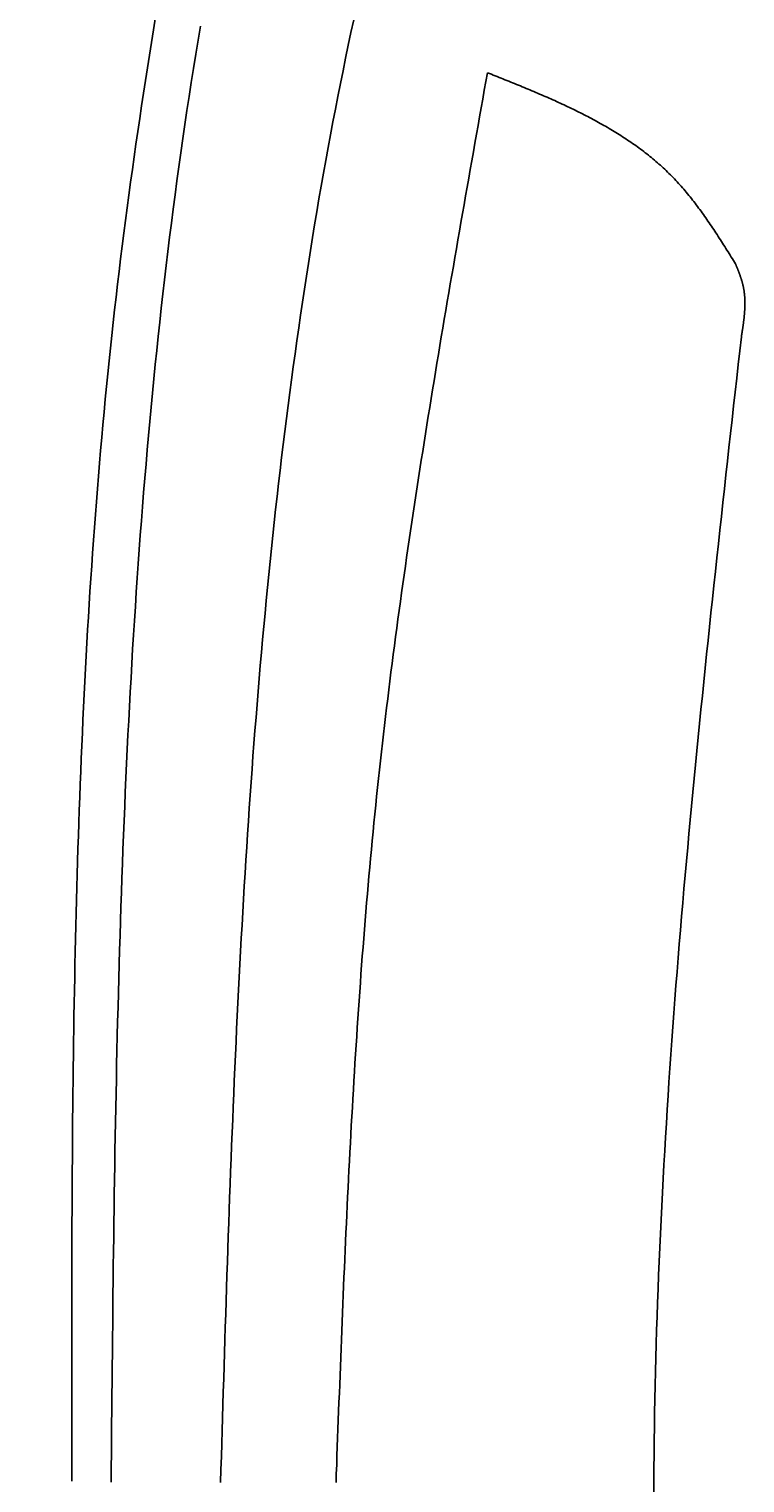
# Model space of a CAD drawing. Extents: x 715 to 7297, y -133 to 6110.
# Tile 9 of 93: x 1204 to 1389, y 1733 to 2108. Entities that reach past the tile are written whole.
import ezdxf

# ---------------------------------------------------------------- set-up
doc = ezdxf.new("R2010")
doc.units = 0
doc.layers.get('0').update_dxf_attribs({"linetype": 'CONTINUOUS'})
doc.layers.get('DEFPOINTS').update_dxf_attribs({"linetype": 'CONTINUOUS'})
doc.layers.add('4', color=3, linetype='CONTINUOUS')
doc.layers.add('CAR', color=10, linetype='CONTINUOUS')
doc.styles.get("Standard").update_dxf_attribs({"font": 'ISOCP.SHX'})
doc.dimstyles.get("Standard").update_dxf_attribs({"dimtxt": 2.5, "dimasz": 2.5, "dimexe": 1.25, "dimexo": 0.625, "dimtad": 1, "dimcen": 2.5, "dimazin": 3, "dimtfac": 1, "dimtmove": 0, "dimatfit": 3})

# ---------------------------------------------------------------- blocks, each defined once
blk = doc.blocks.new('PUNKT')
at = {"layer": '4', "color": 0, "linetype": 'BYBLOCK'}
blk.add_line((-0.5, 0), (-1, 0), dxfattribs=at)
at = {"layer": '4', "color": 0, "linetype": 'BYBLOCK', "const_width": 0.5}
blk.add_lwpolyline([(-0.25, 0, 1), (0.25, 0, 1)], format="xyb", close=True, dxfattribs=at)
blk = doc.blocks.new('*U18')
at = {"layer": '4', "color": 2}
blk.add_text('570', height=70, rotation=90, dxfattribs=at).set_placement((785.85, 2663.74))
blk = doc.blocks.new('*D4')
at = {"layer": '4'}
for p, q in [((1352.77, 5587.27), (775.85, 5587.27)), ((815.85, -72.73), (815.85, 5547.27)), ((1352.77, -112.73), (775.85, -112.73))]:
    blk.add_line(p, q, dxfattribs=at)
at = {"layer": 'DEFPOINTS', "color": 0}
for p in [(815.85, 5587.27), (1372.77, 5587.27), (1372.77, -112.73)]:
    blk.add_point(p, dxfattribs=at)
blk.add_blockref('*U18', (0, 0))
at = {"layer": '4', "xscale": 40, "yscale": 40, "zscale": 40}
for p, rotation in [((815.85, 5587.27), 90), ((815.85, -112.73), 270)]:
    blk.add_blockref('PUNKT', p, dxfattribs=dict(at, rotation=rotation))

msp = doc.modelspace()

# ---------------------------------------------------------------- linework, layer by layer
at = {"layer": 'CAR'}
for points in [[(1236.66, 2111.29, 0), (1236.13, 2108.01, 0), (1235.6, 2104.72, 0), (1235.07, 2101.44, 0), (1234.56, 2098.16, 0), (1234.04, 2094.87, 0), (1233.54, 2091.59, 0), (1233.04, 2088.3, 0), (1232.55, 2085.02, 0), (1232.06, 2081.73, 0), (1231.58, 2078.44, 0), (1231.11, 2075.15, 0), (1230.65, 2071.86, 0), (1230.19, 2068.57, 0), (1229.74, 2065.28, 0), (1229.3, 2061.99, 0), (1228.87, 2058.7, 0), (1228.44, 2055.41, 0), (1228.02, 2052.11, 0), (1227.61, 2048.82, 0), (1227.21, 2045.52, 0), (1226.82, 2042.22, 0), (1226.43, 2038.93, 0), (1226.05, 2035.63, 0), (1225.68, 2032.33, 0), (1225.32, 2029.03, 0), (1224.97, 2025.73, 0), (1224.63, 2022.43, 0), (1224.29, 2019.12, 0), (1223.96, 2015.82, 0), (1223.64, 2012.52, 0), (1223.33, 2009.21, 0), (1223.02, 2005.9, 0), (1222.72, 2002.6, 0), (1222.43, 1999.29, 0), (1222.15, 1995.98, 0), (1221.87, 1992.67, 0), (1221.6, 1989.36, 0), (1221.34, 1986.05, 0), (1221.08, 1982.74, 0), (1220.83, 1979.43, 0), (1220.59, 1976.12, 0), (1220.36, 1972.8, 0), (1220.13, 1969.49, 0), (1219.91, 1966.17, 0), (1219.69, 1962.86, 0), (1219.48, 1959.54, 0), (1219.28, 1956.22, 0), (1219.08, 1952.91, 0), (1218.89, 1949.59, 0), (1218.7, 1946.27, 0), (1218.52, 1942.95, 0), (1218.35, 1939.63, 0), (1218.18, 1936.31, 0), (1218.02, 1932.99, 0), (1217.86, 1929.67, 0), (1217.71, 1926.34, 0), (1217.57, 1923.02, 0), (1217.42, 1919.7, 0), (1217.29, 1916.37, 0), (1217.16, 1913.05, 0), (1217.03, 1909.72, 0), (1216.91, 1906.4, 0), (1216.79, 1903.07, 0), (1216.68, 1899.75, 0), (1216.57, 1896.42, 0), (1216.47, 1893.09, 0), (1216.37, 1889.76, 0), (1216.28, 1886.43, 0), (1216.19, 1883.1, 0), (1216.1, 1879.78, 0), (1216.02, 1876.45, 0), (1215.94, 1873.12, 0), (1215.87, 1869.78, 0), (1215.8, 1866.45, 0), (1215.73, 1863.12, 0), (1215.67, 1859.79, 0), (1215.61, 1856.46, 0), (1215.55, 1853.13, 0), (1215.5, 1849.79, 0), (1215.45, 1846.46, 0), (1215.4, 1843.13, 0), (1215.36, 1839.79, 0), (1215.32, 1836.46, 0), (1215.28, 1833.12, 0), (1215.24, 1829.79, 0), (1215.21, 1826.45, 0), (1215.18, 1823.12, 0), (1215.15, 1819.78, 0), (1215.13, 1816.45, 0), (1215.1, 1813.11, 0), (1215.08, 1809.77, 0), (1215.06, 1806.44, 0), (1215.05, 1803.1, 0), (1215.03, 1799.76, 0), (1215.02, 1796.43, 0), (1215.01, 1793.09, 0), (1215, 1789.75, 0), (1214.99, 1786.42, 0), (1214.98, 1783.08, 0), (1214.98, 1779.74, 0), (1214.97, 1776.4, 0), (1214.97, 1773.06, 0), (1214.97, 1769.72, 0), (1214.97, 1766.39, 0), (1214.97, 1763.05, 0), (1214.97, 1759.71, 0), (1214.97, 1756.37, 0), (1214.97, 1753.03, 0), (1214.98, 1749.69, 0), (1214.98, 1746.35, 0), (1214.98, 1743.02, 0), (1214.99, 1739.68, 0), (1214.99, 1736.34, 0), (1215, 1733, 0)], [(1225.15, 1732.77, 0), (1225.19, 1736.5, 0), (1225.22, 1740.22, 0), (1225.25, 1743.94, 0), (1225.29, 1747.66, 0), (1225.32, 1751.38, 0), (1225.36, 1755.1, 0), (1225.39, 1758.82, 0), (1225.43, 1762.53, 0), (1225.47, 1766.25, 0), (1225.51, 1769.97, 0), (1225.55, 1773.69, 0), (1225.59, 1777.41, 0), (1225.63, 1781.13, 0), (1225.67, 1784.85, 0), (1225.72, 1788.57, 0), (1225.77, 1792.29, 0), (1225.81, 1796, 0), (1225.87, 1799.72, 0), (1225.92, 1803.44, 0), (1225.97, 1807.15, 0), (1226.03, 1810.87, 0), (1226.09, 1814.59, 0), (1226.15, 1818.3, 0), (1226.22, 1822.02, 0), (1226.28, 1825.73, 0), (1226.35, 1829.44, 0), (1226.42, 1833.16, 0), (1226.5, 1836.87, 0), (1226.58, 1840.58, 0), (1226.66, 1844.3, 0), (1226.75, 1848.01, 0), (1226.84, 1851.72, 0), (1226.93, 1855.43, 0), (1227.02, 1859.14, 0), (1227.12, 1862.85, 0), (1227.23, 1866.55, 0), (1227.33, 1870.26, 0), (1227.45, 1873.97, 0), (1227.56, 1877.68, 0), (1227.68, 1881.38, 0), (1227.81, 1885.09, 0), (1227.94, 1888.79, 0), (1228.07, 1892.49, 0), (1228.21, 1896.2, 0), (1228.35, 1899.9, 0), (1228.5, 1903.6, 0), (1228.66, 1907.3, 0), (1228.81, 1911, 0), (1228.98, 1914.69, 0), (1229.15, 1918.39, 0), (1229.32, 1922.09, 0), (1229.5, 1925.78, 0), (1229.69, 1929.48, 0), (1229.88, 1933.17, 0), (1230.08, 1936.86, 0), (1230.29, 1940.55, 0), (1230.5, 1944.24, 0), (1230.71, 1947.93, 0), (1230.94, 1951.62, 0), (1231.17, 1955.31, 0), (1231.41, 1958.99, 0), (1231.65, 1962.68, 0), (1231.9, 1966.36, 0), (1232.16, 1970.04, 0), (1232.42, 1973.72, 0), (1232.69, 1977.4, 0), (1232.97, 1981.08, 0), (1233.26, 1984.76, 0), (1233.55, 1988.43, 0), (1233.86, 1992.11, 0), (1234.17, 1995.78, 0), (1234.48, 1999.45, 0), (1234.81, 2003.13, 0), (1235.14, 2006.79, 0), (1235.48, 2010.46, 0), (1235.83, 2014.13, 0), (1236.19, 2017.79, 0), (1236.56, 2021.46, 0), (1236.94, 2025.12, 0), (1237.32, 2028.78, 0), (1237.71, 2032.44, 0), (1238.12, 2036.1, 0), (1238.53, 2039.75, 0), (1238.95, 2043.41, 0), (1239.38, 2047.06, 0), (1239.82, 2050.71, 0), (1240.27, 2054.36, 0), (1240.73, 2058.01, 0), (1241.19, 2061.65, 0), (1241.67, 2065.3, 0), (1242.16, 2068.94, 0), (1242.66, 2072.58, 0), (1243.17, 2076.22, 0), (1243.69, 2079.86, 0), (1244.22, 2083.5, 0), (1244.76, 2087.13, 0), (1245.31, 2090.76, 0), (1245.87, 2094.39, 0), (1246.44, 2098.02, 0), (1247.02, 2101.65, 0), (1247.62, 2105.27, 0), (1248.22, 2108.9, 0)], [(1287.85, 2110.55, 0), (1287.14, 2107.27, 0), (1286.45, 2103.97, 0), (1285.76, 2100.68, 0), (1285.09, 2097.38, 0), (1284.42, 2094.08, 0), (1283.77, 2090.78, 0), (1283.12, 2087.47, 0), (1282.49, 2084.17, 0), (1281.86, 2080.86, 0), (1281.25, 2077.54, 0), (1280.64, 2074.23, 0), (1280.05, 2070.91, 0), (1279.46, 2067.59, 0), (1278.88, 2064.27, 0), (1278.32, 2060.95, 0), (1277.76, 2057.62, 0), (1277.21, 2054.29, 0), (1276.67, 2050.96, 0), (1276.14, 2047.63, 0), (1275.62, 2044.3, 0), (1275.11, 2040.96, 0), (1274.61, 2037.63, 0), (1274.11, 2034.29, 0), (1273.63, 2030.95, 0), (1273.15, 2027.61, 0), (1272.68, 2024.26, 0), (1272.22, 2020.92, 0), (1271.77, 2017.57, 0), (1271.32, 2014.23, 0), (1270.89, 2010.88, 0), (1270.46, 2007.53, 0), (1270.04, 2004.18, 0), (1269.63, 2000.83, 0), (1269.22, 1997.48, 0), (1268.82, 1994.13, 0), (1268.43, 1990.77, 0), (1268.05, 1987.42, 0), (1267.68, 1984.06, 0), (1267.31, 1980.71, 0), (1266.95, 1977.35, 0), (1266.6, 1973.99, 0), (1266.25, 1970.64, 0), (1265.91, 1967.28, 0), (1265.58, 1963.92, 0), (1265.25, 1960.56, 0), (1264.93, 1957.2, 0), (1264.62, 1953.85, 0), (1264.31, 1950.49, 0), (1264.01, 1947.13, 0), (1263.71, 1943.77, 0), (1263.43, 1940.41, 0), (1263.14, 1937.05, 0), (1262.87, 1933.7, 0), (1262.6, 1930.34, 0), (1262.33, 1926.98, 0), (1262.07, 1923.62, 0), (1261.82, 1920.27, 0), (1261.57, 1916.91, 0), (1261.33, 1913.56, 0), (1261.09, 1910.2, 0), (1260.86, 1906.84, 0), (1260.63, 1903.49, 0), (1260.41, 1900.14, 0), (1260.19, 1896.78, 0), (1259.98, 1893.43, 0), (1259.77, 1890.07, 0), (1259.56, 1886.72, 0), (1259.36, 1883.37, 0), (1259.17, 1880.01, 0), (1258.98, 1876.66, 0), (1258.79, 1873.31, 0), (1258.61, 1869.96, 0), (1258.43, 1866.6, 0), (1258.26, 1863.25, 0), (1258.09, 1859.9, 0), (1257.92, 1856.55, 0), (1257.76, 1853.2, 0), (1257.6, 1849.85, 0), (1257.44, 1846.5, 0), (1257.29, 1843.15, 0), (1257.14, 1839.8, 0), (1256.99, 1836.45, 0), (1256.85, 1833.1, 0), (1256.71, 1829.75, 0), (1256.57, 1826.4, 0), (1256.43, 1823.05, 0), (1256.3, 1819.7, 0), (1256.17, 1816.35, 0), (1256.04, 1813, 0), (1255.92, 1809.65, 0), (1255.79, 1806.3, 0), (1255.67, 1802.95, 0), (1255.55, 1799.61, 0), (1255.44, 1796.26, 0), (1255.32, 1792.91, 0), (1255.21, 1789.56, 0), (1255.09, 1786.21, 0), (1254.98, 1782.87, 0), (1254.88, 1779.52, 0), (1254.77, 1776.17, 0), (1254.66, 1772.82, 0), (1254.56, 1769.48, 0), (1254.45, 1766.13, 0), (1254.35, 1762.78, 0), (1254.25, 1759.43, 0), (1254.15, 1756.09, 0), (1254.04, 1752.74, 0), (1253.94, 1749.39, 0), (1253.85, 1746.04, 0), (1253.75, 1742.7, 0), (1253.65, 1739.35, 0), (1253.55, 1736, 0), (1253.45, 1732.66, 0)], [(1322.42, 2096.9, 0), (1322.02, 2094.63, 0), (1321.61, 2092.35, 0), (1321.21, 2090.08, 0), (1320.8, 2087.8, 0), (1320.4, 2085.53, 0), (1320, 2083.25, 0), (1319.59, 2080.98, 0), (1319.19, 2078.71, 0), (1318.79, 2076.43, 0), (1318.38, 2074.16, 0), (1317.98, 2071.88, 0), (1317.58, 2069.61, 0), (1317.18, 2067.33, 0), (1316.78, 2065.06, 0), (1316.38, 2062.78, 0), (1315.98, 2060.51, 0), (1315.58, 2058.23, 0), (1315.19, 2055.96, 0), (1314.79, 2053.68, 0), (1314.39, 2051.41, 0), (1314, 2049.13, 0), (1313.61, 2046.86, 0), (1313.21, 2044.58, 0), (1312.82, 2042.31, 0), (1312.43, 2040.03, 0), (1312.04, 2037.76, 0), (1311.66, 2035.48, 0), (1311.27, 2033.2, 0), (1310.89, 2030.93, 0), (1310.5, 2028.65, 0), (1310.12, 2026.37, 0), (1309.74, 2024.1, 0), (1309.36, 2021.82, 0), (1308.99, 2019.54, 0), (1308.61, 2017.27, 0), (1308.24, 2014.99, 0), (1307.87, 2012.71, 0), (1307.5, 2010.43, 0), (1307.13, 2008.15, 0), (1306.76, 2005.88, 0), (1306.4, 2003.6, 0), (1306.04, 2001.32, 0), (1305.68, 1999.04, 0), (1305.32, 1996.76, 0), (1304.96, 1994.48, 0), (1304.61, 1992.2, 0), (1304.26, 1989.92, 0), (1303.91, 1987.64, 0), (1303.56, 1985.36, 0), (1303.22, 1983.08, 0), (1302.88, 1980.8, 0), (1302.54, 1978.52, 0), (1302.2, 1976.24, 0), (1301.87, 1973.96, 0), (1301.53, 1971.67, 0), (1301.21, 1969.39, 0), (1300.88, 1967.11, 0), (1300.56, 1964.83, 0), (1300.24, 1962.54, 0), (1299.92, 1960.26, 0), (1299.61, 1957.98, 0), (1299.29, 1955.69, 0), (1298.99, 1953.41, 0), (1298.68, 1951.12, 0), (1298.38, 1948.84, 0), (1298.08, 1946.55, 0), (1297.78, 1944.27, 0), (1297.49, 1941.98, 0), (1297.2, 1939.69, 0), (1296.92, 1937.41, 0), (1296.64, 1935.12, 0), (1296.36, 1932.83, 0), (1296.08, 1930.54, 0), (1295.81, 1928.26, 0), (1295.54, 1925.97, 0), (1295.28, 1923.68, 0), (1295.02, 1921.39, 0), (1294.76, 1919.1, 0), (1294.51, 1916.81, 0), (1294.26, 1914.52, 0), (1294.02, 1912.23, 0), (1293.78, 1909.93, 0), (1293.54, 1907.64, 0), (1293.31, 1905.35, 0), (1293.08, 1903.06, 0), (1292.86, 1900.76, 0), (1292.63, 1898.47, 0), (1292.42, 1896.18, 0), (1292.2, 1893.88, 0), (1291.99, 1891.59, 0), (1291.79, 1889.29, 0), (1291.58, 1887, 0), (1291.38, 1884.7, 0), (1291.19, 1882.4, 0), (1290.99, 1880.11, 0), (1290.8, 1877.81, 0), (1290.62, 1875.51, 0), (1290.44, 1873.21, 0), (1290.26, 1870.92, 0), (1290.08, 1868.62, 0), (1289.91, 1866.32, 0), (1289.73, 1864.02, 0), (1289.57, 1861.72, 0), (1289.4, 1859.42, 0), (1289.24, 1857.12, 0), (1289.08, 1854.82, 0), (1288.92, 1852.52, 0), (1288.77, 1850.22, 0), (1288.62, 1847.92, 0), (1288.47, 1845.62, 0), (1288.32, 1843.32, 0), (1288.18, 1841.01, 0), (1288.04, 1838.71, 0), (1287.9, 1836.41, 0), (1287.76, 1834.11, 0), (1287.63, 1831.8, 0), (1287.5, 1829.5, 0), (1287.37, 1827.2, 0), (1287.24, 1824.89, 0), (1287.11, 1822.59, 0), (1286.99, 1820.29, 0), (1286.87, 1817.98, 0), (1286.75, 1815.68, 0), (1286.63, 1813.37, 0), (1286.52, 1811.07, 0), (1286.4, 1808.76, 0), (1286.29, 1806.46, 0), (1286.18, 1804.15, 0), (1286.07, 1801.85, 0), (1285.96, 1799.54, 0), (1285.85, 1797.23, 0), (1285.75, 1794.93, 0), (1285.65, 1792.62, 0), (1285.54, 1790.32, 0), (1285.44, 1788.01, 0), (1285.34, 1785.7, 0), (1285.25, 1783.4, 0), (1285.15, 1781.09, 0), (1285.05, 1778.78, 0), (1284.96, 1776.47, 0), (1284.86, 1774.17, 0), (1284.77, 1771.86, 0), (1284.68, 1769.55, 0), (1284.59, 1767.25, 0), (1284.49, 1764.94, 0), (1284.4, 1762.63, 0), (1284.32, 1760.32, 0), (1284.23, 1758.01, 0), (1284.14, 1755.71, 0), (1284.05, 1753.4, 0), (1283.96, 1751.09, 0), (1283.88, 1748.78, 0), (1283.79, 1746.47, 0), (1283.7, 1744.17, 0), (1283.62, 1741.86, 0), (1283.53, 1739.55, 0), (1283.45, 1737.24, 0), (1283.36, 1734.93, 0), (1283.28, 1732.63, 0)], [(1322.42, 2096.9, 0), (1322.92, 2096.7, 0), (1323.43, 2096.5, 0), (1323.93, 2096.3, 0), (1324.43, 2096.1, 0), (1324.93, 2095.9, 0), (1325.43, 2095.69, 0), (1325.94, 2095.49, 0), (1326.44, 2095.29, 0), (1326.94, 2095.09, 0), (1327.44, 2094.89, 0), (1327.94, 2094.69, 0), (1328.44, 2094.48, 0), (1328.94, 2094.28, 0), (1329.44, 2094.08, 0), (1329.94, 2093.87, 0), (1330.44, 2093.67, 0), (1330.94, 2093.47, 0), (1331.43, 2093.26, 0), (1331.93, 2093.05, 0), (1332.43, 2092.85, 0), (1332.93, 2092.64, 0), (1333.42, 2092.43, 0), (1333.92, 2092.23, 0), (1334.41, 2092.02, 0), (1334.91, 2091.81, 0), (1335.4, 2091.6, 0), (1335.89, 2091.39, 0), (1336.38, 2091.18, 0), (1336.88, 2090.96, 0), (1337.37, 2090.75, 0), (1337.86, 2090.53, 0), (1338.35, 2090.32, 0), (1338.83, 2090.1, 0), (1339.32, 2089.89, 0), (1339.81, 2089.67, 0), (1340.29, 2089.45, 0), (1340.78, 2089.23, 0), (1341.26, 2089.01, 0), (1341.74, 2088.79, 0), (1342.23, 2088.56, 0), (1342.71, 2088.34, 0), (1343.19, 2088.11, 0), (1343.66, 2087.88, 0), (1344.14, 2087.66, 0), (1344.62, 2087.43, 0), (1345.09, 2087.19, 0), (1345.57, 2086.96, 0), (1346.04, 2086.73, 0), (1346.51, 2086.49, 0), (1346.98, 2086.26, 0), (1347.45, 2086.02, 0), (1347.91, 2085.78, 0), (1348.38, 2085.54, 0), (1348.84, 2085.3, 0), (1349.31, 2085.05, 0), (1349.77, 2084.81, 0), (1350.23, 2084.56, 0), (1350.69, 2084.31, 0), (1351.14, 2084.06, 0), (1351.6, 2083.8, 0), (1352.05, 2083.55, 0), (1352.51, 2083.29, 0), (1352.96, 2083.04, 0), (1353.41, 2082.78, 0), (1353.85, 2082.51, 0), (1354.3, 2082.25, 0), (1354.74, 2081.98, 0), (1355.19, 2081.72, 0), (1355.63, 2081.45, 0), (1356.06, 2081.18, 0), (1356.5, 2080.9, 0), (1356.94, 2080.63, 0), (1357.37, 2080.35, 0), (1357.8, 2080.07, 0), (1358.23, 2079.79, 0), (1358.66, 2079.5, 0), (1359.08, 2079.22, 0), (1359.5, 2078.93, 0), (1359.92, 2078.63, 0), (1360.34, 2078.34, 0), (1360.76, 2078.05, 0), (1361.18, 2077.75, 0), (1361.59, 2077.45, 0), (1362, 2077.14, 0), (1362.41, 2076.84, 0), (1362.81, 2076.53, 0), (1363.22, 2076.22, 0), (1363.62, 2075.91, 0), (1364.02, 2075.59, 0), (1364.41, 2075.27, 0), (1364.81, 2074.95, 0), (1365.2, 2074.63, 0), (1365.59, 2074.3, 0), (1365.98, 2073.97, 0), (1366.36, 2073.64, 0), (1366.74, 2073.3, 0), (1367.12, 2072.97, 0), (1367.5, 2072.63, 0), (1367.87, 2072.28, 0), (1368.25, 2071.94, 0), (1368.61, 2071.59, 0), (1368.98, 2071.23, 0), (1369.34, 2070.88, 0), (1369.71, 2070.52, 0), (1370.06, 2070.16, 0), (1370.42, 2069.8, 0), (1370.77, 2069.43, 0), (1371.12, 2069.06, 0), (1371.47, 2068.68, 0), (1371.81, 2068.31, 0), (1372.16, 2067.93, 0), (1372.5, 2067.55, 0), (1372.83, 2067.16, 0), (1373.17, 2066.77, 0), (1373.5, 2066.38, 0), (1373.83, 2065.99, 0), (1374.16, 2065.59, 0), (1374.48, 2065.2, 0), (1374.81, 2064.8, 0), (1375.13, 2064.39, 0), (1375.45, 2063.99, 0), (1375.76, 2063.58, 0), (1376.08, 2063.17, 0), (1376.39, 2062.76, 0), (1376.7, 2062.35, 0), (1377.01, 2061.93, 0), (1377.32, 2061.51, 0), (1377.63, 2061.09, 0), (1377.93, 2060.67, 0), (1378.24, 2060.25, 0), (1378.54, 2059.82, 0), (1378.84, 2059.4, 0), (1379.14, 2058.97, 0), (1379.43, 2058.54, 0), (1379.73, 2058.11, 0), (1380.02, 2057.68, 0), (1380.32, 2057.24, 0), (1380.61, 2056.81, 0), (1380.9, 2056.37, 0), (1381.19, 2055.93, 0), (1381.48, 2055.49, 0), (1381.77, 2055.05, 0), (1382.05, 2054.61, 0), (1382.34, 2054.17, 0), (1382.63, 2053.73, 0), (1382.91, 2053.28, 0), (1383.2, 2052.84, 0), (1383.48, 2052.39, 0), (1383.76, 2051.95, 0), (1384.04, 2051.5, 0), (1384.33, 2051.06, 0), (1384.61, 2050.61, 0), (1384.89, 2050.16, 0), (1385.17, 2049.71, 0), (1385.45, 2049.26, 0), (1385.73, 2048.82, 0), (1386.01, 2048.37, 0), (1386.29, 2047.92, 0), (1386.57, 2047.47, 0)], [(1386.57, 2047.47, 0), (1386.62, 2047.36, 0), (1386.66, 2047.24, 0), (1386.71, 2047.13, 0), (1386.75, 2047.02, 0), (1386.8, 2046.9, 0), (1386.84, 2046.79, 0), (1386.89, 2046.68, 0), (1386.94, 2046.56, 0), (1386.98, 2046.45, 0), (1387.03, 2046.34, 0), (1387.07, 2046.22, 0), (1387.12, 2046.11, 0), (1387.16, 2046, 0), (1387.2, 2045.88, 0), (1387.25, 2045.77, 0), (1387.29, 2045.66, 0), (1387.34, 2045.54, 0), (1387.38, 2045.43, 0), (1387.42, 2045.32, 0), (1387.46, 2045.2, 0), (1387.51, 2045.09, 0), (1387.55, 2044.97, 0), (1387.59, 2044.86, 0), (1387.63, 2044.75, 0), (1387.67, 2044.63, 0), (1387.71, 2044.52, 0), (1387.75, 2044.4, 0), (1387.79, 2044.29, 0), (1387.83, 2044.18, 0), (1387.87, 2044.06, 0), (1387.91, 2043.95, 0), (1387.95, 2043.83, 0), (1387.98, 2043.72, 0), (1388.02, 2043.6, 0), (1388.06, 2043.49, 0), (1388.09, 2043.37, 0), (1388.13, 2043.26, 0), (1388.16, 2043.14, 0), (1388.2, 2043.03, 0), (1388.23, 2042.91, 0), (1388.26, 2042.8, 0), (1388.3, 2042.68, 0), (1388.33, 2042.57, 0), (1388.36, 2042.45, 0), (1388.39, 2042.34, 0), (1388.42, 2042.22, 0), (1388.45, 2042.11, 0), (1388.47, 2041.99, 0), (1388.5, 2041.87, 0), (1388.53, 2041.76, 0), (1388.55, 2041.64, 0), (1388.58, 2041.53, 0), (1388.6, 2041.41, 0), (1388.62, 2041.29, 0), (1388.65, 2041.18, 0), (1388.67, 2041.06, 0), (1388.69, 2040.94, 0), (1388.71, 2040.83, 0), (1388.73, 2040.71, 0), (1388.74, 2040.59, 0), (1388.76, 2040.47, 0), (1388.78, 2040.36, 0), (1388.79, 2040.24, 0), (1388.81, 2040.12, 0), (1388.82, 2040, 0), (1388.84, 2039.89, 0), (1388.85, 2039.77, 0), (1388.86, 2039.65, 0), (1388.88, 2039.53, 0), (1388.89, 2039.41, 0), (1388.9, 2039.29, 0), (1388.91, 2039.18, 0), (1388.92, 2039.06, 0), (1388.92, 2038.94, 0), (1388.93, 2038.82, 0), (1388.94, 2038.7, 0), (1388.95, 2038.58, 0), (1388.95, 2038.46, 0), (1388.96, 2038.34, 0), (1388.96, 2038.23, 0), (1388.97, 2038.11, 0), (1388.97, 2037.99, 0), (1388.97, 2037.87, 0), (1388.98, 2037.75, 0), (1388.98, 2037.63, 0), (1388.98, 2037.51, 0), (1388.98, 2037.39, 0), (1388.98, 2037.27, 0), (1388.98, 2037.15, 0), (1388.98, 2037.03, 0), (1388.98, 2036.91, 0), (1388.97, 2036.79, 0), (1388.97, 2036.67, 0), (1388.97, 2036.55, 0), (1388.96, 2036.43, 0), (1388.96, 2036.31, 0), (1388.96, 2036.19, 0), (1388.95, 2036.07, 0), (1388.95, 2035.94, 0), (1388.94, 2035.82, 0), (1388.93, 2035.7, 0), (1388.93, 2035.58, 0), (1388.92, 2035.46, 0), (1388.91, 2035.34, 0), (1388.9, 2035.22, 0), (1388.89, 2035.1, 0), (1388.89, 2034.98, 0), (1388.88, 2034.86, 0), (1388.87, 2034.73, 0), (1388.86, 2034.61, 0), (1388.85, 2034.49, 0), (1388.84, 2034.37, 0), (1388.82, 2034.25, 0), (1388.81, 2034.13, 0), (1388.8, 2034.01, 0), (1388.79, 2033.88, 0), (1388.78, 2033.76, 0), (1388.76, 2033.64, 0), (1388.75, 2033.52, 0), (1388.74, 2033.4, 0), (1388.72, 2033.28, 0), (1388.71, 2033.15, 0), (1388.69, 2033.03, 0), (1388.68, 2032.91, 0), (1388.67, 2032.79, 0), (1388.65, 2032.67, 0), (1388.63, 2032.54, 0), (1388.62, 2032.42, 0), (1388.6, 2032.3, 0), (1388.59, 2032.18, 0), (1388.57, 2032.05, 0), (1388.55, 2031.93, 0), (1388.54, 2031.81, 0), (1388.52, 2031.69, 0), (1388.5, 2031.57, 0), (1388.49, 2031.44, 0), (1388.47, 2031.32, 0), (1388.45, 2031.2, 0), (1388.43, 2031.08, 0), (1388.42, 2030.95, 0), (1388.4, 2030.83, 0), (1388.38, 2030.71, 0), (1388.36, 2030.59, 0), (1388.34, 2030.46, 0), (1388.32, 2030.34, 0), (1388.3, 2030.22, 0), (1388.29, 2030.1, 0), (1388.27, 2029.97, 0), (1388.25, 2029.85, 0), (1388.23, 2029.73, 0), (1388.21, 2029.6, 0), (1388.19, 2029.48, 0), (1388.17, 2029.36, 0), (1388.15, 2029.24, 0), (1388.13, 2029.11, 0), (1388.11, 2028.99, 0), (1388.09, 2028.87, 0), (1388.07, 2028.75, 0), (1388.06, 2028.62, 0)], [(1365.43, 1729.24, 0), (1365.44, 1732.8, 0), (1365.46, 1736.36, 0), (1365.49, 1739.92, 0), (1365.53, 1743.48, 0), (1365.58, 1747.05, 0), (1365.64, 1750.61, 0), (1365.7, 1754.17, 0), (1365.77, 1757.73, 0), (1365.86, 1761.29, 0), (1365.95, 1764.86, 0), (1366.05, 1768.42, 0), (1366.15, 1771.98, 0), (1366.27, 1775.54, 0), (1366.39, 1779.11, 0), (1366.52, 1782.67, 0), (1366.66, 1786.23, 0), (1366.81, 1789.79, 0), (1366.96, 1793.36, 0), (1367.12, 1796.92, 0), (1367.29, 1800.48, 0), (1367.47, 1804.04, 0), (1367.65, 1807.61, 0), (1367.84, 1811.17, 0), (1368.04, 1814.73, 0), (1368.24, 1818.3, 0), (1368.45, 1821.86, 0), (1368.67, 1825.42, 0), (1368.89, 1828.99, 0), (1369.12, 1832.55, 0), (1369.35, 1836.12, 0), (1369.59, 1839.68, 0), (1369.84, 1843.24, 0), (1370.09, 1846.81, 0), (1370.35, 1850.37, 0), (1370.61, 1853.94, 0), (1370.88, 1857.5, 0), (1371.16, 1861.06, 0), (1371.44, 1864.63, 0), (1371.72, 1868.19, 0), (1372.01, 1871.76, 0), (1372.31, 1875.32, 0), (1372.61, 1878.89, 0), (1372.91, 1882.45, 0), (1373.22, 1886.01, 0), (1373.54, 1889.58, 0), (1373.85, 1893.14, 0), (1374.18, 1896.71, 0), (1374.5, 1900.27, 0), (1374.83, 1903.84, 0), (1375.17, 1907.4, 0), (1375.5, 1910.97, 0), (1375.85, 1914.53, 0), (1376.19, 1918.1, 0), (1376.54, 1921.66, 0), (1376.89, 1925.23, 0), (1377.25, 1928.79, 0), (1377.61, 1932.36, 0), (1377.97, 1935.92, 0), (1378.33, 1939.49, 0), (1378.7, 1943.05, 0), (1379.07, 1946.62, 0), (1379.44, 1950.18, 0), (1379.82, 1953.75, 0), (1380.19, 1957.31, 0), (1380.57, 1960.88, 0), (1380.95, 1964.44, 0), (1381.34, 1968.01, 0), (1381.72, 1971.58, 0), (1382.11, 1975.14, 0), (1382.5, 1978.71, 0), (1382.89, 1982.27, 0), (1383.28, 1985.84, 0), (1383.67, 1989.4, 0), (1384.07, 1992.97, 0), (1384.46, 1996.53, 0), (1384.86, 2000.1, 0), (1385.26, 2003.66, 0), (1385.66, 2007.23, 0), (1386.05, 2010.8, 0), (1386.45, 2014.36, 0), (1386.85, 2017.93, 0), (1387.25, 2021.49, 0), (1387.65, 2025.06, 0), (1388.06, 2028.62, 0)]]:
    msp.add_polyline3d(points, dxfattribs=at)

# ---------------------------------------------------------------- dimensions: what is measured, and where the dimension line sits
at = {"layer": '4'}
dim = msp.add_linear_dim(base=(815.8521, 5587.2711), p1=(1372.775, -112.7289), p2=(1372.775, 5587.2711), angle=90, dimstyle='Standard', dxfattribs=at)
dim.commit()
dim.dimension.update_dxf_attribs({"geometry": '*D4', "text_midpoint": (750.8521, 2737.2711)})

doc.saveas('drawing.dxf')
